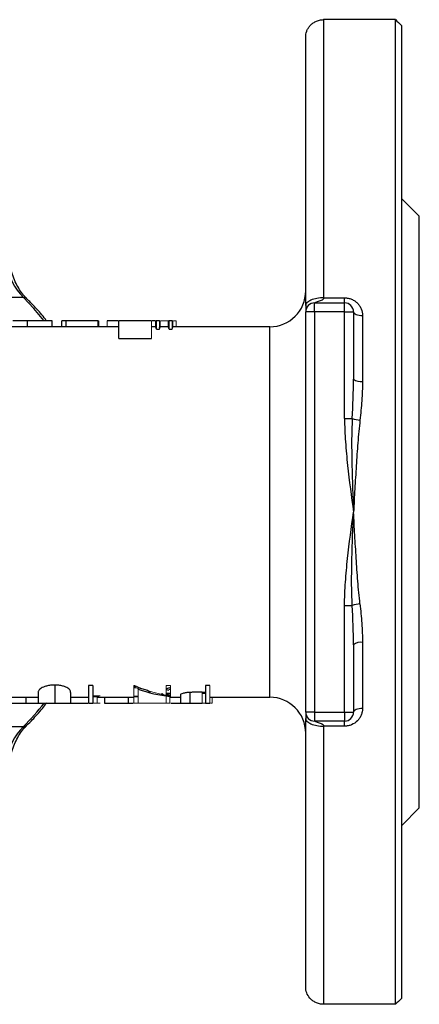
# Model space of a CAD drawing. Header units: millimetres. Extents: x -945 to -13, y -152 to 471.
# Tile 17 of 17: x -307 to -240, y 306 to 471. Entities that reach past the tile are written whole.
import ezdxf

# ---------------------------------------------------------------- set-up
doc = ezdxf.new("R2010")
doc.units = ezdxf.units.MM

msp = doc.modelspace()

# ---------------------------------------------------------------- linework, layer by layer
at = {"color": 0, "linetype": 'Continuous', "lineweight": 25}
for p, q in [((-255.76, 470.7), (-255.76, 424.14)), ((-243.76, 470.7), (-255.76, 470.7)), ((-243.76, 305.89), (-243.76, 470.7)), ((-242.76, 469.74), (-242.76, 306.85)), ((-258.76, 422.84), (-258.76, 467.78)), ((-239.76, 437.79), (-242.76, 440.79)), ((-239.76, 388.29), (-239.76, 437.79)), ((-305.98, 424.2), (-310.22, 424.2)), ((-255.76, 424.14), (-252.26, 424.14)), ((-252.26, 423.29), (-252.26, 424.14)), ((-257.26, 421.79), (-257.26, 423.29)), ((-257.26, 423.29), (-252.26, 423.29)), ((-252.26, 421.79), (-252.26, 423.29)), ((-305.26, 420.29), (-307.74, 420.29)), ((-305.26, 419.29), (-305.26, 420.29)), ((-301.17, 419.29), (-301.17, 420.29)), ((-299.53, 419.29), (-299.53, 420.29)), ((-298.81, 420.29), (-299.53, 420.29)), ((-298.81, 419.29), (-298.81, 420.29)), ((-293.54, 420.29), (-298.81, 420.29)), ((-289.99, 417.34), (-289.99, 420.29)), ((-284.56, 420.29), (-289.99, 420.29)), ((-283.95, 420.29), (-284.44, 420.29)), ((-283.73, 420.29), (-283.84, 420.29)), ((-283.84, 419.18), (-283.84, 420.29)), ((-283.23, 420.29), (-283.73, 420.29)), ((-283.73, 418.87), (-283.73, 420.29)), ((-281.58, 420.29), (-281.68, 420.29)), ((-281.68, 419.18), (-281.68, 420.29)), ((-281.08, 420.29), (-281.58, 420.29)), ((-281.58, 418.87), (-281.58, 420.29)), ((-257.26, 421.79), (-258.76, 421.79)), ((-258.76, 354.79), (-258.76, 421.79)), ((-257.26, 421.79), (-257.26, 354.79)), ((-252.26, 421.79), (-257.26, 421.79)), ((-252.26, 403.95), (-252.26, 421.79)), ((-252.26, 421.79), (-250.76, 421.79)), ((-250.76, 421.79), (-250.76, 410.54)), ((-249.26, 421.19), (-249.26, 410.14)), ((-289.99, 419.29), (-318.76, 419.29)), ((-283.84, 419.29), (-284.56, 419.29)), ((-283.73, 418.87), (-283.23, 418.87)), ((-283.12, 419.18), (-283.23, 419.18)), ((-283.19, 419.14), (-283.19, 419.18)), ((-281.68, 419.29), (-283.12, 419.29)), ((-281.58, 418.87), (-281.08, 418.87)), ((-280.97, 419.18), (-281.08, 419.18)), ((-264.76, 419.29), (-280.97, 419.29)), ((-264.76, 388.29), (-264.76, 419.29)), ((-289.99, 417.34), (-284.56, 417.34)), ((-252.26, 403.95), (-250.97, 403.95)), ((-264.76, 357.29), (-264.76, 388.29)), ((-239.76, 338.79), (-239.76, 388.29)), ((-252.26, 372.63), (-250.97, 372.63)), ((-252.26, 354.79), (-252.26, 372.63)), ((-250.76, 366.04), (-250.76, 354.79)), ((-249.26, 366.44), (-249.26, 355.39)), ((-300.74, 359.32), (-300.74, 356.29)), ((-303.51, 358.06), (-303.51, 356.29)), ((-298.07, 358.06), (-298.07, 356.29)), ((-294.38, 359.25), (-295.1, 359.25)), ((-295.1, 359.25), (-295.1, 356.29)), ((-294.38, 359.25), (-294.38, 356.29)), ((-287.43, 359.15), (-287.05, 359.13)), ((-282.07, 357.96), (-281.35, 357.96)), ((-281.35, 357.8), (-282.07, 357.8)), ((-281.35, 358.58), (-281.66, 358.5)), ((-279.71, 357.69), (-279.71, 356.29)), ((-278.11, 358.1), (-278.11, 356.29)), ((-274.79, 359.25), (-275.51, 359.25)), ((-275.51, 359.25), (-275.51, 356.29)), ((-318.76, 357.29), (-303.51, 357.29)), ((-305.54, 357.29), (-305.54, 356.29)), ((-298.07, 357.29), (-295.1, 357.29)), ((-295.1, 356.29), (-294.38, 356.29)), ((-294.38, 357.42), (-293.62, 357.42)), ((-293.62, 357.29), (-287.51, 357.29)), ((-292.43, 357.29), (-292.43, 356.29)), ((-288.47, 357.29), (-288.47, 356.29)), ((-288.47, 356.29), (-287.62, 356.29)), ((-287.51, 357.42), (-286.79, 357.42)), ((-281.5, 357.29), (-279.71, 357.29)), ((-278.82, 356.29), (-278.34, 356.29)), ((-275.51, 356.29), (-274.79, 356.29)), ((-274.79, 357.29), (-264.76, 357.29)), ((-257.26, 354.79), (-258.76, 354.79)), ((-257.26, 354.79), (-252.26, 354.79)), ((-257.26, 354.79), (-257.26, 353.29)), ((-252.26, 354.79), (-252.26, 353.29)), ((-252.26, 354.79), (-250.76, 354.79)), ((-258.76, 308.8), (-258.76, 353.75)), ((-252.26, 353.29), (-257.26, 353.29)), ((-252.26, 352.44), (-252.26, 353.29)), ((-310.22, 352.39), (-305.98, 352.39)), ((-255.76, 352.44), (-255.76, 305.89)), ((-252.26, 352.44), (-255.76, 352.44)), ((-242.76, 335.79), (-239.76, 338.79)), ((-243.76, 305.89), (-255.76, 305.89))]:
    msp.add_line(p, q, dxfattribs=at)
at = {"color": 0, "linetype": 'Continuous', "lineweight": 18}
for p, q in [((-293.38, 420.29), (-293.54, 420.29)), ((-293.54, 419.29), (-293.54, 420.29)), ((-293.38, 419.29), (-293.38, 420.29)), ((-291.94, 419.29), (-291.94, 420.29)), ((-284.56, 417.34), (-284.56, 420.29)), ((-283.12, 420.29), (-283.23, 420.29)), ((-283.23, 418.87), (-283.23, 420.29)), ((-283.12, 419.18), (-283.12, 420.29)), ((-280.97, 420.29), (-281.08, 420.29)), ((-281.08, 418.87), (-281.08, 420.29)), ((-280.97, 419.18), (-280.97, 420.29)), ((-280.45, 419.29), (-280.45, 420.29)), ((-287.34, 359.25), (-287.51, 359.25)), ((-287.51, 359.25), (-287.51, 356.29)), ((-286.79, 358.67), (-286.79, 356.29)), ((-281.35, 359.25), (-282.07, 359.25)), ((-282.07, 359.25), (-282.07, 356.29)), ((-281.35, 357.42), (-281.35, 359.25)), ((-275.51, 358.13), (-276.08, 358.13)), ((-276.08, 358.13), (-276.08, 356.29)), ((-274.79, 359.25), (-274.79, 356.29)), ((-293.15, 357.51), (-294.38, 357.51)), ((-294.38, 356.29), (-293.15, 356.29)), ((-293.62, 357.42), (-293.62, 356.29)), ((-287.51, 356.29), (-287.34, 356.29)), ((-287.34, 356.29), (-282.07, 356.29)), ((-282.07, 356.29), (-281.35, 356.29)), ((-281.5, 357.42), (-281.35, 357.42)), ((-281.5, 357.42), (-281.5, 356.29)), ((-276.08, 356.29), (-275.51, 356.29)), ((-274.38, 357.29), (-274.38, 356.29))]:
    msp.add_line(p, q, dxfattribs=at)
at = {"color": 0, "linetype": 'Continuous', "lineweight": 25, "flags": 128}
for points in [[(-302.57, 420.37), (-304.2, 422.34), (-305.98, 424.2)], [(-250.76, 421.79), (-250.73, 421.68), (-250.65, 421.56), (-250.51, 421.46), (-250.32, 421.37), (-250.1, 421.29), (-249.84, 421.24), (-249.55, 421.21), (-249.26, 421.19)], [(-249.26, 355.39), (-249.55, 355.38), (-249.84, 355.35), (-250.1, 355.29), (-250.32, 355.22), (-250.51, 355.12), (-250.65, 355.02), (-250.73, 354.91), (-250.76, 354.79)]]:
    msp.add_lwpolyline(points, dxfattribs=at)
at = {"color": 0, "linetype": 'Continuous', "lineweight": 25}
for centre, radius, start, end in [((-298.33, 431.57), 10.62, 189.2505, 223.9624), ((-264.76, 425.29), 6, 270, 0), ((-305.94, 423.38), 0.82, 47.6547, 92.7681), ((-257.26, 421.79), 1.5, 90, 180), ((-252.26, 421.79), 1.5, 0, 90), ((-249.61, 411.86), 1.75, 228.8295, 281.5006), ((-249.27, 408.7), 5.04, 250.2469, 265.3097), ((-249.27, 367.89), 5.04, 94.6903, 109.7531), ((-249.61, 364.73), 1.75, 78.4994, 131.1705), ((-331.08, 378.19), 36, 314.2108, 322.5255), ((-264.76, 351.29), 6, 0, 90), ((-257.26, 354.79), 1.5, 180, 270), ((-252.26, 354.79), 1.5, 270, 0), ((-298.33, 345.02), 10.62, 136.0376, 170.7495), ((-305.94, 353.21), 0.82, 267.2319, 312.3449)]:
    msp.add_arc(centre, radius, start, end, dxfattribs=at)
for centre, major_axis, ratio, start_param, end_param in [((-283.95, 388.29), (0, 31), 0.04362, 6.118253, 6.198303), ((-281.8, 388.29), (0, 31), 0.04362, 6.118253, 6.198303), ((-279.12, 388.29), (0, 31), 0.839399, 2.84265, 3.050067), ((-272.64, 388.29), (32.7, 0), 0.947917, 4.419841, 4.432917), ((226.69, 388.29), (2463.09, 0), 0.012586, 4.506825, 4.507062)]:
    msp.add_ellipse(centre, major_axis=major_axis, ratio=ratio, start_param=start_param, end_param=end_param, dxfattribs=at)
at = {"color": 0, "linetype": 'Continuous', "lineweight": 18}
for centre, ratio, start_param, end_param in [((-283.01, 388.29), 0.04362, 0.084883, 0.164932), ((-280.85, 388.29), 0.045573, 0.084883, 0.164932), ((-278.25, 388.29), 0.839286, 2.784595, 2.994244), ((-295.24, 388.29), 0.572266, 3.233118, 3.259733)]:
    msp.add_ellipse(centre, major_axis=(0, 31), ratio=ratio, start_param=start_param, end_param=end_param, dxfattribs=at)
at = {"color": 0, "linetype": 'Continuous', "lineweight": 25}
for points, knots in [([(-258.76, 467.78), (-258.76, 468.12), (-258.71, 468.44), (-258.53, 468.92), (-258.46, 469.08), (-258.28, 469.39), (-258.17, 469.54), (-257.93, 469.82), (-257.78, 469.95), (-257.46, 470.2), (-257.29, 470.31), (-256.89, 470.49), (-256.68, 470.57), (-256.24, 470.67), (-256, 470.7), (-255.76, 470.7)], [0, 0, 0, 0, 0.25, 0.25, 0.375, 0.375, 0.5, 0.5, 0.625, 0.625, 0.75, 0.75, 0.875, 0.875, 1, 1, 1, 1]), ([(-305.39, 423.98), (-305.51, 424.11), (-305.88, 424.48), (-306.45, 425.23), (-307.07, 426.26), (-307.59, 427.42), (-307.98, 428.58), (-308.14, 429.37), (-308.22, 429.72)], [0, 0, 0, 0, 0.094631, 0.285423, 0.4754, 0.664851, 0.854218, 1, 1, 1, 1]), ([(-302.1, 420.29), (-302.23, 420.47), (-302.87, 421.33), (-303.97, 422.56), (-304.97, 423.56), (-305.39, 423.98)], [0, 0, 0, 0, 0.127358, 0.633638, 1, 1, 1, 1]), ([(-255.76, 424.14), (-256.12, 424.14), (-256.5, 424.11), (-257.24, 423.99), (-257.59, 423.89), (-258.18, 423.63), (-258.4, 423.48), (-258.7, 423.16), (-258.76, 422.99), (-258.76, 422.84)], [0, 0, 0, 0, 0.25, 0.25, 0.5, 0.5, 0.75, 0.75, 1, 1, 1, 1]), ([(-255.76, 424.14), (-255.76, 424.1), (-255.77, 424.03), (-255.82, 423.94), (-256.01, 423.72), (-256.42, 423.61), (-256.82, 423.46), (-257.07, 423.37), (-257.15, 423.34), (-257.19, 423.32)], [0, 0, 0, 0, 0.058212, 0.116409, 0.178159, 0.53915, 0.731599, 0.890373, 1, 1, 1, 1]), ([(-252.26, 424.14), (-252.06, 424.14), (-251.85, 424.12), (-251.45, 424.04), (-251.26, 423.98), (-250.89, 423.82), (-250.71, 423.72), (-250.39, 423.5), (-250.24, 423.38), (-249.97, 423.1), (-249.84, 422.95), (-249.64, 422.63), (-249.55, 422.47), (-249.33, 421.94), (-249.26, 421.57), (-249.26, 421.19)], [0, 0, 0, 0, 0.125, 0.125, 0.25, 0.25, 0.375, 0.375, 0.5, 0.5, 0.625, 0.625, 0.75, 0.75, 1, 1, 1, 1]), ([(-258.76, 422.84), (-258.76, 422.61), (-258.76, 422.27), (-258.76, 422.08), (-258.76, 422.01)], [0, 0, 0, 0, 0.652662, 1, 1, 1, 1]), ([(-301.17, 420.29), (-301.17, 420.29), (-301.18, 420.29), (-301.2, 420.29), (-301.24, 420.29), (-301.3, 420.29), (-301.37, 420.29), (-301.45, 420.29), (-301.56, 420.29), (-301.68, 420.29), (-301.81, 420.29), (-301.95, 420.29), (-302.1, 420.29), (-302.26, 420.29), (-302.43, 420.29), (-302.6, 420.29), (-302.79, 420.29), (-302.99, 420.29), (-303.21, 420.29), (-303.44, 420.29), (-303.69, 420.29), (-303.97, 420.29), (-304.26, 420.29), (-304.58, 420.29), (-304.91, 420.29), (-305.14, 420.29), (-305.26, 420.29)], [0, 0, 0, 0, 0.0460807, 0.0908068, 0.1342953, 0.1770244, 0.2188227, 0.2602441, 0.3010799, 0.3416139, 0.3815834, 0.4201196, 0.4580746, 0.4947385, 0.5311946, 0.5669337, 0.6027127, 0.6383266, 0.6748532, 0.7134674, 0.7544418, 0.7978154, 0.8439895, 0.8930716, 0.9449633, 1, 1, 1, 1]), ([(-290.1, 420.29), (-290.24, 420.29), (-290.71, 420.29), (-291.3, 420.29), (-291.78, 420.29), (-291.89, 420.29), (-291.94, 420.29)], [0, 0, 0, 0, 0.132932, 0.46922, 0.734455, 1, 1, 1, 1]), ([(-249.26, 410.14), (-249.26, 409.07), (-249.31, 408), (-249.45, 405.84), (-249.56, 404.76), (-249.68, 403.67)], [0, 0, 0, 0, 0.5, 0.5, 1, 1, 1, 1]), ([(-252.26, 403.95), (-252.26, 402.64), (-252.2, 401.33), (-252.02, 398.71), (-251.9, 397.4), (-251.47, 393.49), (-251.12, 390.89), (-250.76, 388.29)], [0, 0, 0, 0, 0.25, 0.25, 0.5, 0.5, 1, 1, 1, 1]), ([(-250.97, 403.95), (-251.04, 402.65), (-251.07, 401.35), (-251.08, 398.74), (-251.06, 397.44), (-250.97, 393.52), (-250.86, 390.91), (-250.76, 388.29)], [0, 0, 0, 0, 0.25, 0.25, 0.5, 0.5, 1, 1, 1, 1]), ([(-249.68, 403.67), (-249.82, 402.41), (-249.94, 401.14), (-250.14, 398.59), (-250.23, 397.31), (-250.39, 394.74), (-250.47, 393.45), (-250.62, 390.87), (-250.69, 389.58), (-250.76, 388.29)], [0, 0, 0, 0, 0.25, 0.25, 0.5, 0.5, 0.75, 0.75, 1, 1, 1, 1]), ([(-252.26, 372.63), (-252.26, 373.95), (-252.2, 375.26), (-252.02, 377.88), (-251.9, 379.18), (-251.47, 383.09), (-251.12, 385.69), (-250.76, 388.29)], [0, 0, 0, 0, 0.25, 0.25, 0.5, 0.5, 1, 1, 1, 1]), ([(-250.97, 372.63), (-251.04, 373.93), (-251.07, 375.24), (-251.08, 377.84), (-251.06, 379.15), (-250.97, 383.07), (-250.86, 385.68), (-250.76, 388.29)], [0, 0, 0, 0, 0.25, 0.25, 0.5, 0.5, 1, 1, 1, 1]), ([(-249.68, 372.91), (-249.82, 374.17), (-249.94, 375.44), (-250.14, 378), (-250.23, 379.28), (-250.39, 381.85), (-250.47, 383.13), (-250.62, 385.71), (-250.69, 387), (-250.76, 388.29)], [0, 0, 0, 0, 0.25, 0.25, 0.5, 0.5, 0.75, 0.75, 1, 1, 1, 1]), ([(-249.68, 372.91), (-249.56, 371.83), (-249.45, 370.74), (-249.31, 368.59), (-249.26, 367.51), (-249.26, 366.44)], [0, 0, 0, 0, 0.5, 0.5, 1, 1, 1, 1]), ([(-300.74, 359.32), (-300.81, 359.32), (-300.87, 359.32), (-300.99, 359.32), (-301.05, 359.32), (-301.22, 359.31), (-301.34, 359.3), (-301.57, 359.27), (-301.68, 359.25), (-301.9, 359.22), (-302, 359.19), (-302.2, 359.14), (-302.29, 359.12), (-302.46, 359.06), (-302.55, 359.03), (-302.77, 358.94), (-302.89, 358.87), (-303.1, 358.74), (-303.19, 358.67), (-303.32, 358.54), (-303.37, 358.47), (-303.44, 358.34), (-303.47, 358.28), (-303.5, 358.17), (-303.5, 358.11), (-303.51, 358.06)], [0, 0, 0, 0, 0.03125, 0.03125, 0.0625, 0.0625, 0.125, 0.125, 0.1875, 0.1875, 0.25, 0.25, 0.3125, 0.3125, 0.375, 0.375, 0.5, 0.5, 0.625, 0.625, 0.75, 0.75, 0.875, 0.875, 1, 1, 1, 1]), ([(-298.07, 358.06), (-298.07, 358.11), (-298.07, 358.16), (-298.1, 358.28), (-298.12, 358.34), (-298.19, 358.47), (-298.23, 358.53), (-298.35, 358.67), (-298.43, 358.73), (-298.63, 358.87), (-298.75, 358.93), (-298.96, 359.03), (-299.04, 359.06), (-299.21, 359.12), (-299.3, 359.14), (-299.49, 359.19), (-299.59, 359.21), (-299.8, 359.25), (-299.92, 359.27), (-300.15, 359.3), (-300.26, 359.31), (-300.5, 359.32), (-300.62, 359.32), (-300.74, 359.32)], [0, 0, 0, 0, 0.125, 0.125, 0.25, 0.25, 0.375, 0.375, 0.5, 0.5, 0.625, 0.625, 0.6875, 0.6875, 0.75, 0.75, 0.8125, 0.8125, 0.875, 0.875, 0.9375, 0.9375, 1, 1, 1, 1]), ([(-284.74, 357.99), (-284.78, 358.08), (-284.87, 358.26), (-285.5, 358.53), (-286.4, 358.77), (-287.14, 358.84), (-287.51, 358.88)], [0, 0, 0, 0, 0.253762, 0.508051, 0.755203, 1, 1, 1, 1]), ([(-281.44, 357.46), (-281.46, 357.46), (-281.82, 357.48), (-282.28, 357.56), (-282.72, 357.72), (-282.77, 357.88), (-282.79, 357.96)], [0, 0, 0, 0, 0.021019, 0.341559, 0.670116, 1, 1, 1, 1]), ([(-282.07, 358.72), (-281.9, 358.78), (-281.68, 358.85), (-281.41, 358.9), (-281.35, 358.91)], [0, 0, 0, 0, 0.784539, 1, 1, 1, 1]), ([(-282.07, 357.8), (-282, 357.74), (-281.89, 357.65), (-281.51, 357.59), (-281.35, 357.57)], [0, 0, 0, 0, 0.590787, 1, 1, 1, 1]), ([(-278.11, 358.1), (-278.23, 358.09), (-278.34, 358.08), (-278.56, 358.06), (-278.67, 358.05), (-278.87, 358.02), (-278.97, 358.01), (-279.14, 357.97), (-279.22, 357.96), (-279.44, 357.9), (-279.55, 357.86), (-279.65, 357.79), (-279.67, 357.77), (-279.7, 357.73), (-279.71, 357.71), (-279.71, 357.69)], [0, 0, 0, 0, 0.125, 0.125, 0.25, 0.25, 0.375, 0.375, 0.5, 0.5, 0.75, 0.75, 0.875, 0.875, 1, 1, 1, 1]), ([(-276.08, 358.13), (-276.42, 358.13), (-276.76, 358.12), (-277.27, 358.12), (-277.44, 358.12), (-277.69, 358.11), (-277.78, 358.11), (-277.95, 358.1), (-278.03, 358.1), (-278.11, 358.1)], [0, 0, 0, 0, 0.5, 0.5, 0.75, 0.75, 0.875, 0.875, 1, 1, 1, 1]), ([(-308.33, 356.29), (-308.32, 356.29), (-308.32, 356.29), (-308.31, 356.29), (-308.28, 356.29), (-308.24, 356.29), (-308.19, 356.29), (-308.12, 356.29), (-308.05, 356.29), (-307.96, 356.29), (-307.87, 356.29), (-307.76, 356.29), (-307.65, 356.29), (-307.53, 356.29), (-307.41, 356.29), (-307.27, 356.29), (-307.13, 356.29), (-306.97, 356.29), (-306.82, 356.29), (-306.65, 356.29), (-306.48, 356.29), (-306.3, 356.29), (-306.12, 356.29), (-305.93, 356.29), (-305.73, 356.29), (-305.6, 356.29), (-305.54, 356.29)], [0, 0, 0, 0, 0.044014, 0.087434, 0.130118, 0.172554, 0.214555, 0.256298, 0.298438, 0.340849, 0.382715, 0.423924, 0.464246, 0.504074, 0.543862, 0.583567, 0.623094, 0.663229, 0.703551, 0.743938, 0.784541, 0.82575, 0.867757, 0.910745, 0.954914, 1, 1, 1, 1]), ([(-305.54, 356.29), (-305.46, 356.29), (-305.3, 356.29), (-305.07, 356.29), (-304.85, 356.29), (-304.64, 356.29), (-304.44, 356.29), (-304.25, 356.29), (-304.06, 356.29), (-303.89, 356.29), (-303.73, 356.29), (-303.59, 356.29), (-303.47, 356.29), (-303.36, 356.29), (-303.26, 356.29), (-303.19, 356.29), (-303.13, 356.29), (-303.11, 356.29), (-303.1, 356.29)], [0, 0, 0, 0, 0.065421, 0.128708, 0.190236, 0.250724, 0.310637, 0.370766, 0.431615, 0.493523, 0.555883, 0.617342, 0.678668, 0.740711, 0.802985, 0.866803, 0.932347, 1, 1, 1, 1]), ([(-305.39, 352.6), (-305.07, 352.91), (-304.19, 353.79), (-303.07, 355.03), (-302.31, 356.02), (-302.07, 356.34)], [0, 0, 0, 0, 0.2677932, 0.7671268, 1, 1, 1, 1]), ([(-303.51, 356.29), (-303.5, 356.29), (-303.5, 356.29), (-303.49, 356.29), (-303.46, 356.29), (-303.42, 356.29), (-303.37, 356.29), (-303.3, 356.29), (-303.23, 356.29), (-303.15, 356.29), (-303.05, 356.29), (-302.95, 356.29), (-302.84, 356.29), (-302.72, 356.29), (-302.59, 356.29), (-302.45, 356.29), (-302.31, 356.29), (-302.15, 356.29), (-301.99, 356.29), (-301.83, 356.29), (-301.66, 356.29), (-301.48, 356.29), (-301.31, 356.29), (-301.12, 356.29), (-300.93, 356.29), (-300.81, 356.29), (-300.74, 356.29)], [0, 0, 0, 0, 0.065063, 0.126773, 0.185516, 0.240765, 0.29298, 0.34225, 0.388919, 0.432776, 0.474628, 0.514775, 0.553606, 0.591426, 0.628028, 0.663804, 0.698984, 0.733591, 0.767628, 0.801208, 0.834264, 0.866981, 0.89972, 0.932702, 0.966176, 1, 1, 1, 1]), ([(-300.74, 356.29), (-300.68, 356.29), (-300.56, 356.29), (-300.37, 356.29), (-300.19, 356.29), (-300.02, 356.29), (-299.85, 356.29), (-299.68, 356.29), (-299.52, 356.29), (-299.37, 356.29), (-299.22, 356.29), (-299.08, 356.29), (-298.94, 356.29), (-298.82, 356.29), (-298.71, 356.29), (-298.6, 356.29), (-298.5, 356.29), (-298.41, 356.29), (-298.33, 356.29), (-298.26, 356.29), (-298.2, 356.29), (-298.15, 356.29), (-298.11, 356.29), (-298.09, 356.29), (-298.07, 356.29), (-298.07, 356.29), (-298.07, 356.29)], [0, 0, 0, 0, 0.0337871, 0.0666217, 0.0992849, 0.1313612, 0.1635852, 0.1961039, 0.2289023, 0.2621581, 0.2959912, 0.3302178, 0.3650598, 0.4009507, 0.4376204, 0.4757075, 0.5153807, 0.5564135, 0.5997648, 0.6464242, 0.6964314, 0.7497815, 0.8065733, 0.8674355, 0.9318868, 1, 1, 1, 1]), ([(-298.11, 356.29), (-297.74, 356.29), (-297.02, 356.29), (-295.97, 356.29), (-295.45, 356.29), (-295.21, 356.29)], [0, 0, 0, 0, 0.344517, 0.688693, 1, 1, 1, 1]), ([(-292.43, 356.29), (-292.42, 356.29), (-292.42, 356.29), (-292.36, 356.29), (-292.28, 356.29), (-292.16, 356.29), (-292.01, 356.29), (-291.82, 356.29), (-291.6, 356.29), (-291.35, 356.29), (-291.07, 356.29), (-290.76, 356.29), (-290.44, 356.29), (-290.08, 356.29), (-289.71, 356.29), (-289.32, 356.29), (-288.9, 356.29), (-288.61, 356.29), (-288.47, 356.29)], [0, 0, 0, 0, 0.071272, 0.139493, 0.204635, 0.267406, 0.328446, 0.388397, 0.447734, 0.507392, 0.566768, 0.625478, 0.684067, 0.743248, 0.804033, 0.866499, 0.931723, 1, 1, 1, 1]), ([(-287.51, 357.47), (-287.38, 357.47), (-287.11, 357.47), (-286.9, 357.49), (-286.79, 357.5)], [0, 0, 0, 0, 0.4898984, 1, 1, 1, 1]), ([(-281.24, 356.29), (-280.91, 356.29), (-280.18, 356.29), (-279.3, 356.29), (-278.82, 356.29)], [0, 0, 0, 0, 0.4519662, 1, 1, 1, 1]), ([(-279.71, 356.29), (-279.71, 356.29), (-279.71, 356.29), (-279.69, 356.29), (-279.65, 356.29), (-279.61, 356.29), (-279.55, 356.29), (-279.47, 356.29), (-279.39, 356.29), (-279.29, 356.29), (-279.18, 356.29), (-279.06, 356.29), (-278.92, 356.29), (-278.78, 356.29), (-278.63, 356.29), (-278.47, 356.29), (-278.29, 356.29), (-278.17, 356.29), (-278.11, 356.29)], [0, 0, 0, 0, 0.0701189, 0.1371924, 0.2020162, 0.2646314, 0.3261165, 0.3860103, 0.4458118, 0.5052977, 0.5646333, 0.6242826, 0.683902, 0.7439528, 0.8053877, 0.868388, 0.933084, 1, 1, 1, 1]), ([(-278.11, 356.29), (-278.06, 356.29), (-277.95, 356.29), (-277.77, 356.29), (-277.56, 356.29), (-277.32, 356.29), (-277.05, 356.29), (-276.75, 356.29), (-276.43, 356.29), (-276.2, 356.29), (-276.08, 356.29)], [0, 0, 0, 0, 0.075173, 0.164746, 0.268017, 0.385912, 0.517789, 0.663691, 0.824413, 1, 1, 1, 1]), ([(-258.76, 354.57), (-258.76, 354.5), (-258.76, 354.32), (-258.76, 353.97), (-258.76, 353.75)], [0, 0, 0, 0, 0.347328, 1, 1, 1, 1]), ([(-249.26, 355.39), (-249.26, 355.2), (-249.28, 355.02), (-249.35, 354.65), (-249.41, 354.47), (-249.55, 354.12), (-249.64, 353.95), (-249.85, 353.63), (-249.97, 353.48), (-250.37, 353.07), (-250.71, 352.84), (-251.26, 352.61), (-251.46, 352.55), (-251.85, 352.46), (-252.06, 352.44), (-252.26, 352.44)], [0, 0, 0, 0, 0.125, 0.125, 0.25, 0.25, 0.375, 0.375, 0.5, 0.5, 0.75, 0.75, 0.875, 0.875, 1, 1, 1, 1]), ([(-258.76, 353.75), (-258.76, 353.59), (-258.7, 353.43), (-258.4, 353.11), (-258.18, 352.95), (-257.59, 352.7), (-257.24, 352.6), (-256.5, 352.47), (-256.12, 352.44), (-255.76, 352.44)], [0, 0, 0, 0, 0.25, 0.25, 0.5, 0.5, 0.75, 0.75, 1, 1, 1, 1]), ([(-257.2, 353.27), (-257.16, 353.25), (-257.07, 353.22), (-256.83, 353.12), (-256.51, 353.02), (-256.24, 352.92), (-256.07, 352.84), (-255.98, 352.79), (-255.89, 352.73), (-255.82, 352.65), (-255.77, 352.55), (-255.76, 352.48), (-255.76, 352.44)], [0, 0, 0, 0, 0.118162, 0.275148, 0.465432, 0.660027, 0.720436, 0.7563, 0.823838, 0.884888, 0.942432, 1, 1, 1, 1]), ([(-308.22, 346.87), (-308.17, 347.1), (-308.03, 347.77), (-307.71, 348.84), (-307.22, 350.02), (-306.64, 351.08), (-306.02, 351.95), (-305.58, 352.4), (-305.39, 352.6)], [0, 0, 0, 0, 0.0965567, 0.2854864, 0.4739381, 0.6618675, 0.849539, 1, 1, 1, 1]), ([(-255.76, 305.89), (-256, 305.89), (-256.23, 305.92), (-256.57, 305.99), (-256.68, 306.02), (-256.89, 306.1), (-256.99, 306.14), (-257.28, 306.28), (-257.46, 306.39), (-257.78, 306.63), (-257.92, 306.76), (-258.3, 307.19), (-258.47, 307.49), (-258.71, 308.14), (-258.76, 308.47), (-258.76, 308.8)], [0, 0, 0, 0, 0.125, 0.125, 0.1875, 0.1875, 0.25, 0.25, 0.375, 0.375, 0.5, 0.5, 0.75, 0.75, 1, 1, 1, 1])]:
    msp.add_open_spline(points, degree=3, knots=knots, dxfattribs=at)
for points in [[(-243.76, 470.7), (-243.43, 470.38), (-243.09, 470.06), (-242.76, 469.74)], [(-250.97, 403.95), (-250.85, 406.15), (-250.76, 408.35), (-250.76, 410.54)], [(-250.76, 366.04), (-250.76, 368.24), (-250.85, 370.43), (-250.97, 372.63)], [(-242.76, 306.85), (-243.09, 306.53), (-243.43, 306.21), (-243.76, 305.89)]]:
    msp.add_open_spline(points, degree=3, dxfattribs=at)
at = {"color": 0, "linetype": 'Continuous', "lineweight": 18}
for points, knots in [([(-281.8, 420.29), (-281.82, 420.29), (-282, 420.29), (-282.45, 420.29), (-282.85, 420.29), (-283.01, 420.29)], [0, 0, 0, 0, 0.10182, 0.62873, 1, 1, 1, 1]), ([(-280.45, 420.29), (-280.46, 420.29), (-280.46, 420.29), (-280.74, 420.29), (-280.86, 420.29)], [0, 0, 0, 0, 0.581302, 1, 1, 1, 1]), ([(-274.68, 356.29), (-274.64, 356.29), (-274.38, 356.29), (-274.38, 356.29), (-274.38, 356.29)], [0, 0, 0, 0, 0.151024, 1, 1, 1, 1])]:
    msp.add_open_spline(points, degree=3, knots=knots, dxfattribs=at)

doc.saveas('drawing.dxf')
